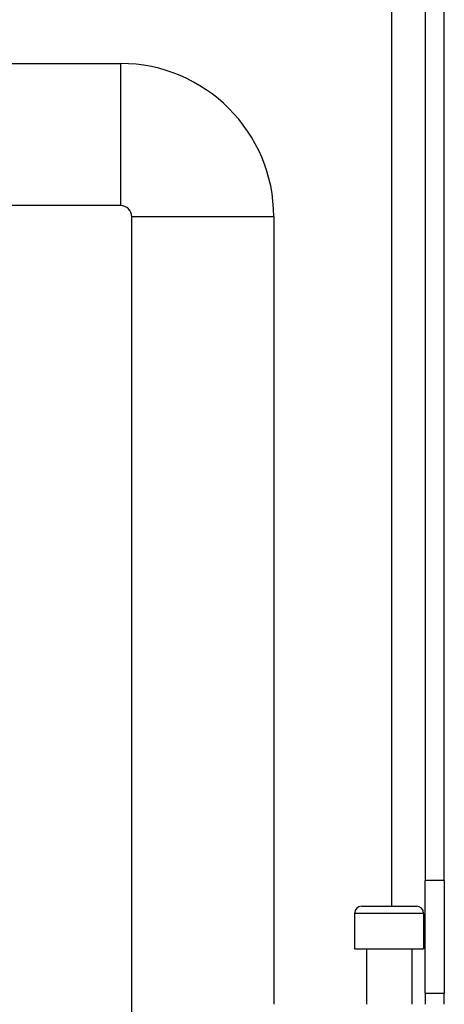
# Model space of a CAD drawing. Header units: inches. Extents: x 2.8 to 89.6, y 4.6 to 48.7.
# Tile 64 of 107: x 17.5 to 18.7, y 31.8 to 34.5. Entities that reach past the tile are written whole.
import ezdxf

# ---------------------------------------------------------------- set-up
doc = ezdxf.new("R2010")
doc.units = ezdxf.units.IN
doc.header["$MEASUREMENT"] = 0
doc.layers.add('Visible Edges(ANSI)', color=7, linetype='Continuous', lineweight=25)
doc.layers.add('Visible Tangent Edges(ANSI)', color=7, linetype='Continuous', lineweight=25)

msp = doc.modelspace()

# ---------------------------------------------------------------- linework, layer by layer
at = {"layer": 'Visible Edges(ANSI)'}
for p, q in [((18.6725, 34.6239), (18.6725, 32.1129)), ((18.7255, 32.1129), (18.7255, 34.6239)), ((3.6842, 34.3762), (17.8283, 34.3762)), ((17.8283, 33.9825), (3.6842, 33.9825)), ((17.8593, 11.7853), (17.8593, 33.9515)), ((18.253, 33.9515), (18.253, 31.7699)), ((18.6725, 31.8009), (18.6725, 32.1129)), ((18.7255, 32.1129), (18.7255, 31.8009)), ((18.4967, 32.0415), (18.6483, 32.0415)), ((18.477, 32.0219), (18.477, 31.9234)), ((18.668, 32.0219), (18.668, 31.9234)), ((18.477, 31.9234), (18.668, 31.9234)), ((18.5095, 31.9234), (18.5095, 31.7699)), ((18.6355, 31.9234), (18.6355, 31.7699)), ((18.6725, 31.8009), (18.6725, 31.7699)), ((18.6725, 31.8009), (18.7255, 31.8009)), ((18.7255, 31.7699), (18.7255, 31.8009))]:
    msp.add_line(p, q, dxfattribs=at)
for centre, radius, start, end in [((17.8283, 33.9515), 0.4247, 0, 90), ((17.8283, 33.9515), 0.031, 0, 90), ((18.4967, 32.0219), 0.0197, 90, 180), ((18.6483, 32.0219), 0.0197, 0, 90)]:
    msp.add_arc(centre, radius, start, end, dxfattribs=at)
at = {"layer": 'Visible Tangent Edges(ANSI)'}
for p, q in [((18.5795, 34.6239), (18.5795, 32.0415)), ((17.8283, 34.3762), (17.8283, 33.9825)), ((18.253, 33.9515), (17.8593, 33.9515)), ((18.7255, 32.1129), (18.6725, 32.1129)), ((18.668, 32.0219), (18.477, 32.0219))]:
    msp.add_line(p, q, dxfattribs=at)

doc.saveas('drawing.dxf')
